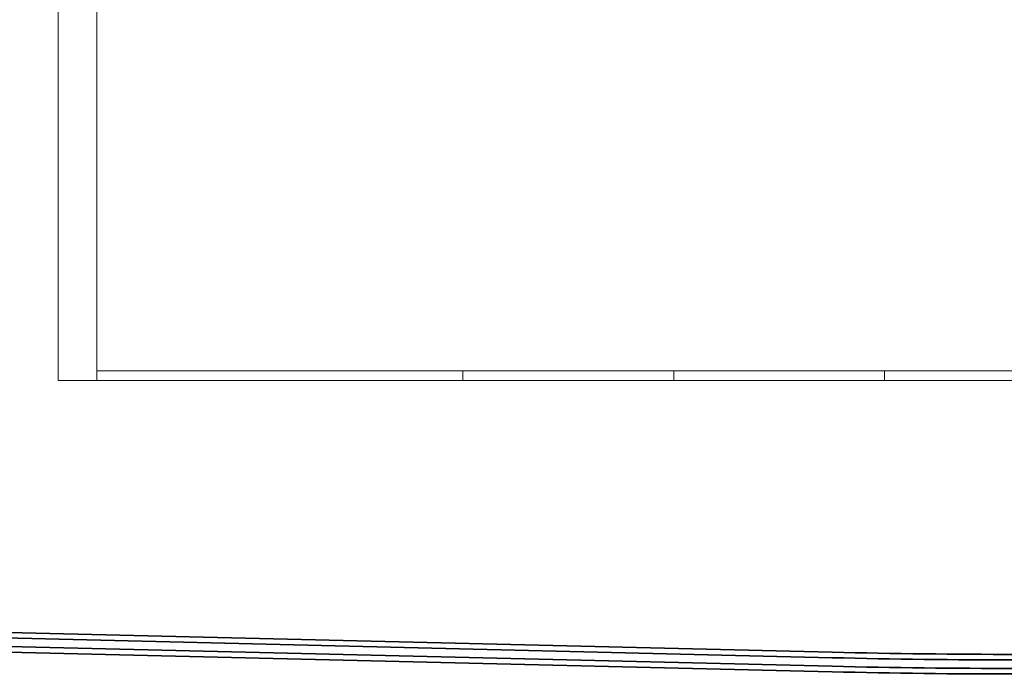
# Model space of a CAD drawing. Header units: metres. Extents: x -5569892 to 1712241, y -5568463 to 2085.
# Tile 9 of 68: x -344 to -89, y -370 to -200. Entities that reach past the tile are written whole.
import ezdxf

# ---------------------------------------------------------------- set-up
doc = ezdxf.new("R2010")
doc.units = ezdxf.units.M
doc.header["$LTSCALE"] = 0.5
doc.linetypes.add('ISO-02 Strichlinie', pattern=[3.81, 3.048, -0.762])
doc.layers.add('70 -74 Zeichnungsblatt- 4 Plankopf Linie', color=7, linetype='Continuous', lineweight=13)
doc.layers.add('Keine', color=7, linetype='Continuous', lineweight=9)
doc.layers.add('99.04_Gleisplanung VP 02_23-EB-1236L-A-FAHRKANTE', color=150, linetype='Continuous', lineweight=35, true_color=0x007fff)
doc.layers.add('99.04_Gleisplanung VP 02_23-EB-1236R-A-FAHRKANTE', color=150, linetype='Continuous', lineweight=35, true_color=0x007fff)

# ---------------------------------------------------------------- blocks, each defined once
blk = doc.blocks.new('Plankopf')
at = {"layer": '70 -74 Zeichnungsblatt- 4 Plankopf Linie', "color": 7, "linetype": 'ISO-02 Strichlinie', "lineweight": 5, "transparency": 33554687}
for p, q in [((-0.5745, -0.4205), (-0.5745, -0.4155)), ((-0.3845, -0.4205), (-0.3845, -0.4155)), ((-0.275, -0.4205), (-0.275, -0.4155)), ((-0.1655, -0.4205), (-0.1655, -0.4155))]:
    blk.add_line(p, q, dxfattribs=at)
at = {"layer": '70 -74 Zeichnungsblatt- 4 Plankopf Linie', "transparency": 33554687, "flags": 128}
for points in [[(-0.5945, 0.4205), (0.5945, 0.4205), (0.5945, -0.4205), (-0.5945, -0.4205)], [(-0.5745, -0.4155), (-0.5745, 0.4155), (0.5895, 0.4155), (0.5895, -0.4155)]]:
    blk.add_lwpolyline(points, close=True, dxfattribs=at)
at = {"layer": '70 -74 Zeichnungsblatt- 4 Plankopf Linie', "color": 0, "flags": 1}
for tag in ['AR_Genehmigt_-_Datum', 'Auto_Generate_Page_Number', 'Auto_Total_Num_Sheets', 'Architekt', 'Architekt_Zusatz_-1-', 'Current_Plot_Date', 'Scale', 'Sheet_Number', 'Sheet_Title', 'Teil', 'Gewerk', 'Total_Num_Sheets', 'Tragwerksplanung', 'Tragwerksplanung_Zusatz_-1-', 'Geschäftszeichen', 'Zone', 'Zone', 'Zone', 'Zone', 'Zone', 'Zone', 'Status', 'TGA', 'TGA_Zusatz_-1-', 'Zone', 'Number', 'Publish_Date', 'Number', 'Publish_Date', 'Number', 'Publish_Date', 'Number', 'Publish_Date', 'Number', 'Publish_Date', 'Number', 'Publish_Date', 'Planungsgrundlagen', 'Plot_Date_Format', 'BH_Genehmigt_-_Datum', 'Papiermaße', 'Ebene', 'Page_Number', 'Plannummer_Fachplaner', 'File_Name', 'File_Name_Include_Path', 'Projektname_Zusatz', 'Landschaftsarchitekt', 'Landschaftsarchitekten_Zusatz-1-', 'Höhe_üNHN', 'Leistungsphase', 'Number', 'Publish_Date', 'Recipients', 'Recipients', 'Recipients', 'Recipients', 'Recipients', 'Recipients', 'Project_Date', 'Project_ID', 'Project_Name', 'Recipients', 'Date', 'Note', 'Date', 'Note', 'Date', 'Note', 'Date', 'Note', 'Date', 'Note', 'Date', 'Note', 'Format', 'Date', 'Date', 'Note']:
    blk.add_attdef(tag, (-0.5945, -0.4205), '', height=0.00018, dxfattribs=at)
blk = doc.blocks.new('_23-07-06_Massenplan_TB_Weiterführende Schule-2 (3D)')
at = {"layer": '99.04_Gleisplanung VP 02_23-EB-1236L-A-FAHRKANTE', "flags": 128}
for points in [[(562.05, 14.66), (-195.68, 14.71, -0.005965), (-243.37, 15.28), (-544.42, 22.49)], [(562.05, 13.23), (-195.68, 13.28), (-195.68, 13.28, -0.005965), (-243.4, 13.85), (-243.4, 13.85), (-243.4, 13.85), (-544.46, 21.05, -0.000153)]]:
    blk.add_lwpolyline(points, format="xyb", dxfattribs=at)
at = {"layer": '99.04_Gleisplanung VP 02_23-EB-1236R-A-FAHRKANTE', "flags": 128}
for points in [[(563.02, 18.31), (-195.63, 18.36), (-195.63, 18.36, -0.005965), (-243.33, 18.93), (-544.41, 26.14)], [(563.02, 16.88), (-195.63, 16.93, -0.005965), (-243.36, 17.5), (-544.44, 24.7)]]:
    blk.add_lwpolyline(points, format="xyb", dxfattribs=at)

msp = doc.modelspace()

# ---------------------------------------------------------------- block references
at = {"layer": '70 -74 Zeichnungsblatt- 4 Plankopf Linie', "xscale": 500, "yscale": 500, "zscale": 500}
msp.add_blockref('Plankopf', (-37.09, -82.95), dxfattribs=at)

# ---------------------------------------------------------------- next in the draw order: block references
at = {"layer": 'Keine', "color": 1}
msp.add_blockref('_23-07-06_Massenplan_TB_Weiterführende Schule-2 (3D)', (109.92, -382.63), dxfattribs=at)

doc.saveas('drawing.dxf')
